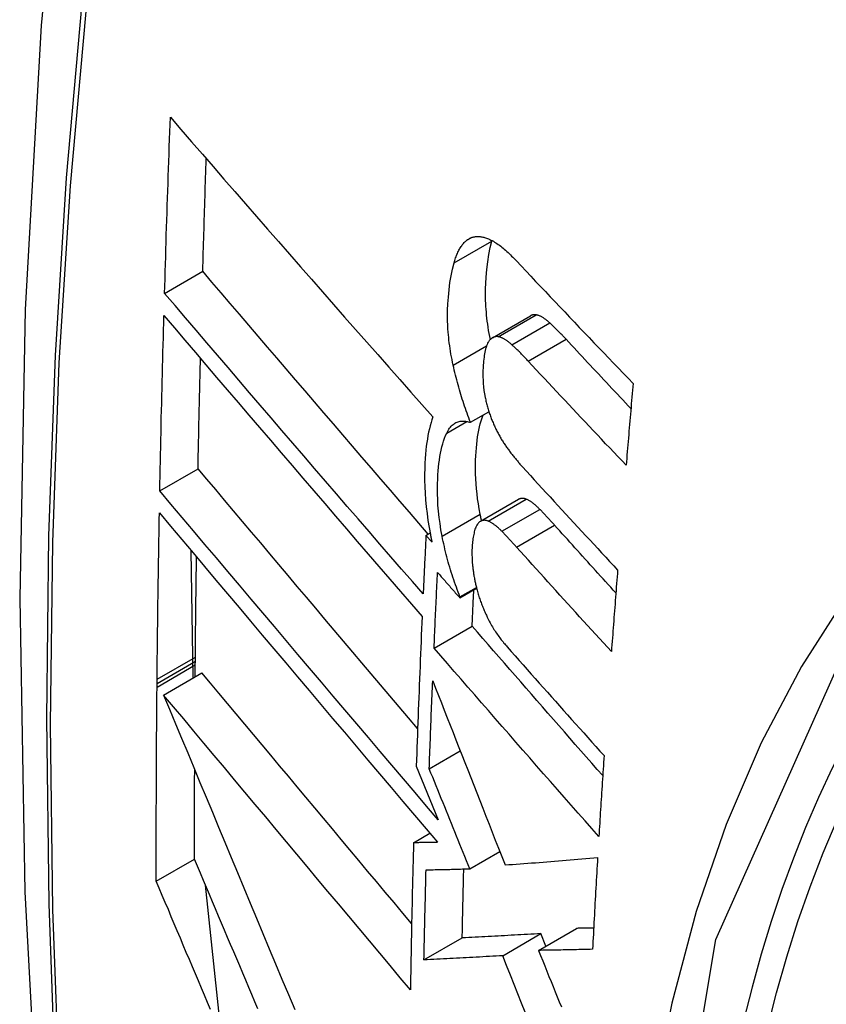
# Model space of a CAD drawing. Header units: inches. Extents: x 327.4 to 387.5, y 121.2 to 187.
# Tile 35 of 73: x 352.283 to 352.407, y 164.946 to 165.097. Entities that reach past the tile are written whole.
import ezdxf

# ---------------------------------------------------------------- set-up
doc = ezdxf.new("R2010")
doc.units = ezdxf.units.IN
doc.header["$MEASUREMENT"] = 0
doc.layers.add('Visible Edges(ANSI)', color=7, linetype='Continuous', lineweight=25)
doc.layers.add('Visible Tangent Edges(ANSI)', color=7, linetype='Continuous', lineweight=25)

msp = doc.modelspace()

# ---------------------------------------------------------------- linework, layer by layer
at = {"layer": 'Visible Edges(ANSI)'}
for p, q in [((352.35527, 165.06323), (352.35529, 165.0633)), ((352.30483, 165.05516), (352.31071, 165.05856)), ((352.35537, 165.04833), (352.36121, 165.0517)), ((352.35197, 165.03528), (352.35481, 165.03691)), ((352.3041, 165.02473), (352.30999, 165.02813)), ((352.35352, 165.02002), (352.35938, 165.02341)), ((352.3451, 165.01785), (352.34575, 165.01822)), ((352.34604, 165.01679), (352.3451, 165.01785)), ((352.30924, 164.99587), (352.30895, 165.01547)), ((352.35034, 165.0082), (352.35291, 165.00969)), ((352.35035, 165.00838), (352.35288, 165.00984)), ((352.35034, 165.0082), (352.35035, 165.00838)), ((352.34635, 165.00049), (352.35223, 165.00388)), ((352.30957, 164.99844), (352.30957, 164.9991)), ((352.30955, 164.99604), (352.30956, 164.99788)), ((352.30956, 164.99788), (352.30957, 164.99844)), ((352.30469, 164.99324), (352.31059, 164.99665)), ((352.30367, 164.99504), (352.30368, 164.9957)), ((352.30367, 164.99447), (352.30367, 164.99504)), ((352.34561, 164.98188), (352.35039, 164.98463)), ((352.34362, 164.98229), (352.34444, 164.98026)), ((352.34444, 164.98026), (352.34699, 164.974)), ((352.3432, 164.97047), (352.34572, 164.97193)), ((352.35186, 164.96646), (352.35648, 164.96912)), ((352.30356, 164.96454), (352.30946, 164.96795)), ((352.31346, 164.94177), (352.31115, 164.96392)), ((352.35693, 164.95306), (352.36282, 164.95646)), ((352.36244, 164.95388), (352.36832, 164.95727)), ((352.36359, 164.95454), (352.36282, 164.95646)), ((352.3448, 164.9524), (352.3507, 164.95581))]:
    msp.add_line(p, q, dxfattribs=at)
at = {"layer": 'Visible Edges(ANSI)', "flags": 128}
for points in [[(352.33655, 165.34027), (352.32371, 165.30221), (352.31265, 165.26303), (352.30335, 165.2228), (352.29579, 165.18158), (352.28995, 165.13944), (352.2858, 165.09644), (352.28333, 165.05265), (352.28251, 165.00812), (352.28332, 164.96292), (352.28575, 164.91711), (352.28977, 164.87076), (352.29536, 164.82392), (352.30251, 164.77667), (352.31119, 164.72907), (352.32138, 164.6812), (352.33306, 164.63311)], [(352.30483, 165.05516), (352.30486, 165.05629), (352.3049, 165.05742), (352.30493, 165.05855), (352.30496, 165.05968), (352.305, 165.06081), (352.30503, 165.06194), (352.30507, 165.06307), (352.3051, 165.0642), (352.30514, 165.06533), (352.30517, 165.06646), (352.30521, 165.06759), (352.30525, 165.06872), (352.30529, 165.06985), (352.30532, 165.07098), (352.30536, 165.07211), (352.3054, 165.07325), (352.30544, 165.07438), (352.30548, 165.07551), (352.30552, 165.07664), (352.30556, 165.07777), (352.3056, 165.07891), (352.30564, 165.08004), (352.30568, 165.08117), (352.30572, 165.0823)], [(352.30572, 165.0823), (352.30735, 165.08042), (352.309, 165.07852), (352.31065, 165.07661), (352.31231, 165.0747), (352.31397, 165.07279), (352.31564, 165.07087), (352.31732, 165.06894), (352.319, 165.06701), (352.32068, 165.06508), (352.32237, 165.06314), (352.32406, 165.06121), (352.32576, 165.05927), (352.32746, 165.05733), (352.32916, 165.05539), (352.33086, 165.05345), (352.33257, 165.05151), (352.33427, 165.04958), (352.33598, 165.04765), (352.33768, 165.04572), (352.33938, 165.04379), (352.34109, 165.04187), (352.34279, 165.03995), (352.34449, 165.03804), (352.34618, 165.03614)], [(352.31071, 165.05856), (352.31074, 165.05928), (352.31076, 165.06), (352.31078, 165.06073), (352.3108, 165.06145), (352.31082, 165.06217), (352.31084, 165.06289), (352.31086, 165.06362), (352.31088, 165.06434), (352.31091, 165.06506), (352.31093, 165.06579), (352.31095, 165.06651), (352.31097, 165.06723), (352.311, 165.06796), (352.31102, 165.06868), (352.31104, 165.0694), (352.31106, 165.07013), (352.31109, 165.07085), (352.31111, 165.07157), (352.31113, 165.0723), (352.31116, 165.07302), (352.31118, 165.07374), (352.3112, 165.07447), (352.31123, 165.07519), (352.31125, 165.07592)], [(352.34943, 165.05985), (352.34949, 165.06005), (352.34955, 165.06024), (352.34961, 165.06044), (352.34967, 165.06062), (352.34974, 165.06081), (352.34981, 165.06098), (352.34988, 165.06116), (352.34995, 165.06133), (352.35003, 165.06149), (352.3501, 165.06165), (352.35018, 165.06181), (352.35026, 165.06196), (352.35034, 165.0621), (352.35043, 165.06225), (352.35052, 165.06238), (352.35061, 165.06251), (352.3507, 165.06263), (352.35079, 165.06275), (352.35089, 165.06287), (352.35099, 165.06298), (352.35109, 165.06308), (352.35119, 165.06318), (352.3513, 165.06327), (352.35141, 165.06336)], [(352.35141, 165.06336), (352.35152, 165.06344), (352.35164, 165.06352), (352.35175, 165.06359), (352.35187, 165.06365), (352.35199, 165.06371), (352.35212, 165.06376), (352.35224, 165.0638), (352.35237, 165.06384), (352.3525, 165.06387), (352.35263, 165.06389), (352.35276, 165.06391), (352.35289, 165.06392), (352.35303, 165.06393), (352.35316, 165.06393), (352.3533, 165.06392), (352.35344, 165.06391), (352.35358, 165.06389), (352.35372, 165.06387), (352.35386, 165.06384), (352.354, 165.06381), (352.35414, 165.06377), (352.35429, 165.06373), (352.35443, 165.06368), (352.35458, 165.06363)], [(352.35503, 165.04805), (352.35493, 165.04852), (352.35484, 165.04899), (352.35476, 165.04946), (352.35469, 165.04993), (352.35462, 165.0504), (352.35456, 165.05086), (352.3545, 165.05133), (352.35445, 165.05179), (352.35441, 165.05225), (352.35437, 165.05271), (352.35434, 165.05316), (352.35432, 165.05362), (352.3543, 165.05407), (352.35429, 165.05451), (352.35429, 165.05495), (352.35429, 165.05538), (352.35429, 165.05589), (352.35432, 165.05666), (352.35439, 165.05767), (352.35449, 165.05886), (352.35463, 165.06003), (352.35481, 165.06115), (352.35502, 165.06222), (352.35527, 165.06323)], [(352.35458, 165.06363), (352.35476, 165.06355), (352.35494, 165.06347), (352.35512, 165.06338), (352.35531, 165.06329), (352.35549, 165.06319), (352.35568, 165.06307), (352.35586, 165.06296), (352.35605, 165.06283), (352.35624, 165.0627), (352.35643, 165.06257), (352.35662, 165.06242), (352.3568, 165.06228), (352.35699, 165.06212), (352.35718, 165.06196), (352.35737, 165.0618), (352.35756, 165.06163), (352.35775, 165.06146), (352.35794, 165.06129), (352.35812, 165.06111), (352.35831, 165.06092), (352.3585, 165.06074), (352.35868, 165.06055), (352.35887, 165.06036), (352.35905, 165.06016)], [(352.3493, 165.04409), (352.34921, 165.04452), (352.34912, 165.04495), (352.34904, 165.04538), (352.34896, 165.04581), (352.34889, 165.04623), (352.34882, 165.04666), (352.34876, 165.04708), (352.3487, 165.04751), (352.34865, 165.04793), (352.34861, 165.04835), (352.34857, 165.04877), (352.34853, 165.04919), (352.3485, 165.04967), (352.34847, 165.05025), (352.34845, 165.05094), (352.34844, 165.05172), (352.34845, 165.05259), (352.34849, 165.05355), (352.34856, 165.05459), (352.34867, 165.05571), (352.34881, 165.05681), (352.34898, 165.05787), (352.34919, 165.05889), (352.34943, 165.05985)], [(352.35905, 165.06016), (352.35979, 165.05938), (352.36053, 165.05859), (352.36127, 165.0578), (352.36201, 165.05701), (352.36275, 165.05622), (352.3635, 165.05544), (352.36424, 165.05465), (352.36499, 165.05386), (352.36573, 165.05307), (352.36648, 165.05229), (352.36723, 165.0515), (352.36798, 165.05071), (352.36873, 165.04992), (352.36948, 165.04914), (352.37023, 165.04835), (352.37098, 165.04756), (352.37173, 165.04678), (352.37249, 165.04599), (352.37324, 165.0452), (352.374, 165.04442), (352.37475, 165.04363), (352.37551, 165.04285), (352.37627, 165.04207), (352.37703, 165.04128)], [(352.34547, 165.01806), (352.34401, 165.01975), (352.34255, 165.02144), (352.34109, 165.02313), (352.33963, 165.02483), (352.33816, 165.02652), (352.3367, 165.02822), (352.33523, 165.02992), (352.33377, 165.03163), (352.33231, 165.03333), (352.33084, 165.03503), (352.32938, 165.03673), (352.32792, 165.03843), (352.32647, 165.04013), (352.32501, 165.04182), (352.32356, 165.04352), (352.32212, 165.04521), (352.32067, 165.04689), (352.31923, 165.04858), (352.3178, 165.05026), (352.31637, 165.05193), (352.31495, 165.0536), (352.31353, 165.05526), (352.31212, 165.05691), (352.31071, 165.05856)], [(352.34467, 165.00882), (352.34301, 165.01073), (352.34135, 165.01265), (352.33968, 165.01457), (352.33801, 165.0165), (352.33633, 165.01844), (352.33466, 165.02038), (352.33298, 165.02232), (352.3313, 165.02427), (352.32963, 165.02622), (352.32795, 165.02817), (352.32627, 165.03011), (352.3246, 165.03206), (352.32292, 165.03401), (352.32125, 165.03596), (352.31958, 165.0379), (352.31792, 165.03984), (352.31626, 165.04178), (352.31461, 165.04371), (352.31296, 165.04564), (352.31132, 165.04756), (352.30969, 165.04947), (352.30806, 165.05138), (352.30644, 165.05327), (352.30483, 165.05516)], [(352.3041, 165.02473), (352.30412, 165.02585), (352.30414, 165.02697), (352.30416, 165.0281), (352.30419, 165.02922), (352.30421, 165.03034), (352.30423, 165.03147), (352.30426, 165.03259), (352.30428, 165.03372), (352.30431, 165.03484), (352.30433, 165.03597), (352.30436, 165.03709), (352.30439, 165.03822), (352.30441, 165.03934), (352.30444, 165.04047), (352.30447, 165.04159), (352.3045, 165.04272), (352.30452, 165.04384), (352.30455, 165.04497), (352.30458, 165.04609), (352.30461, 165.04722), (352.30464, 165.04835), (352.30467, 165.04947), (352.3047, 165.0506), (352.30473, 165.05173)], [(352.30473, 165.05173), (352.30634, 165.04984), (352.30796, 165.04794), (352.30958, 165.04603), (352.31121, 165.04412), (352.31285, 165.0422), (352.3145, 165.04027), (352.31615, 165.03834), (352.31781, 165.0364), (352.31947, 165.03446), (352.32113, 165.03251), (352.3228, 165.03057), (352.32447, 165.02862), (352.32615, 165.02666), (352.32782, 165.02471), (352.3295, 165.02276), (352.33117, 165.02081), (352.33285, 165.01887), (352.33452, 165.01692), (352.3362, 165.01498), (352.33787, 165.01304), (352.33953, 165.01111), (352.3412, 165.00918), (352.34286, 165.00726), (352.34452, 165.00535)], [(352.36208, 165.05185), (352.36204, 165.05185), (352.362, 165.05186), (352.36196, 165.05186), (352.36193, 165.05187), (352.36189, 165.05187), (352.36185, 165.05187), (352.36181, 165.05187), (352.36178, 165.05187), (352.36174, 165.05186), (352.3617, 165.05186), (352.36167, 165.05186), (352.36163, 165.05185), (352.36159, 165.05184), (352.36156, 165.05184), (352.36152, 165.05183), (352.36149, 165.05182), (352.36145, 165.05181), (352.36142, 165.05179), (352.36138, 165.05178), (352.36135, 165.05177), (352.36131, 165.05175), (352.36128, 165.05173), (352.36125, 165.05172), (352.36121, 165.0517)], [(352.36418, 165.05061), (352.36409, 165.05069), (352.364, 165.05077), (352.36391, 165.05085), (352.36383, 165.05092), (352.36374, 165.05099), (352.36365, 165.05106), (352.36356, 165.05113), (352.36347, 165.0512), (352.36338, 165.05126), (352.36329, 165.05132), (352.3632, 165.05138), (352.36312, 165.05143), (352.36303, 165.05149), (352.36294, 165.05154), (352.36285, 165.05158), (352.36276, 165.05162), (352.36268, 165.05166), (352.36259, 165.0517), (352.3625, 165.05174), (352.36242, 165.05177), (352.36233, 165.05179), (352.36225, 165.05181), (352.36216, 165.05183), (352.36208, 165.05185)], [(352.36669, 165.04809), (352.36659, 165.0482), (352.36648, 165.04831), (352.36638, 165.04842), (352.36628, 165.04853), (352.36617, 165.04864), (352.36607, 165.04875), (352.36596, 165.04886), (352.36586, 165.04897), (352.36575, 165.04908), (352.36565, 165.04918), (352.36554, 165.04929), (352.36544, 165.04939), (352.36533, 165.0495), (352.36523, 165.0496), (352.36512, 165.04971), (352.36502, 165.04981), (352.36491, 165.04991), (352.36481, 165.05002), (352.3647, 165.05012), (352.3646, 165.05022), (352.36449, 165.05032), (352.36439, 165.05042), (352.36429, 165.05051), (352.36418, 165.05061)], [(352.35471, 165.04764), (352.35461, 165.04746), (352.35452, 165.04727), (352.35444, 165.04706), (352.35437, 165.04684), (352.3543, 165.04661), (352.35424, 165.04636), (352.35418, 165.04611), (352.35413, 165.04585), (352.35409, 165.04558), (352.35405, 165.0453), (352.35402, 165.04502), (352.35399, 165.04473), (352.35396, 165.04443), (352.35393, 165.04408), (352.35391, 165.04369), (352.35389, 165.04326), (352.35388, 165.0428), (352.35388, 165.04231), (352.3539, 165.0418), (352.35393, 165.04127), (352.35398, 165.04074), (352.35404, 165.0402), (352.35413, 165.03966), (352.35423, 165.03912)], [(352.35624, 165.04848), (352.35616, 165.04849), (352.35609, 165.04849), (352.35601, 165.0485), (352.35594, 165.04849), (352.35587, 165.04849), (352.3558, 165.04848), (352.35573, 165.04847), (352.35566, 165.04845), (352.35559, 165.04843), (352.35552, 165.0484), (352.35546, 165.04837), (352.35539, 165.04834), (352.35533, 165.0483), (352.35527, 165.04826), (352.3552, 165.04821), (352.35514, 165.04816), (352.35508, 165.04811), (352.35503, 165.04805), (352.35497, 165.04799), (352.35492, 165.04793), (352.35486, 165.04786), (352.35481, 165.04779), (352.35476, 165.04771), (352.35471, 165.04764)], [(352.35834, 165.04724), (352.35825, 165.04732), (352.35816, 165.0474), (352.35808, 165.04748), (352.35799, 165.04755), (352.3579, 165.04762), (352.35781, 165.04769), (352.35772, 165.04776), (352.35763, 165.04783), (352.35754, 165.04789), (352.35745, 165.04795), (352.35736, 165.04801), (352.35728, 165.04806), (352.35719, 165.04811), (352.3571, 165.04816), (352.35701, 165.04821), (352.35692, 165.04825), (352.35684, 165.04829), (352.35675, 165.04833), (352.35666, 165.04836), (352.35658, 165.04839), (352.35649, 165.04842), (352.35641, 165.04844), (352.35632, 165.04846), (352.35624, 165.04848)], [(352.37669, 165.03739), (352.37627, 165.03784), (352.37585, 165.03828), (352.37543, 165.03873), (352.37501, 165.03917), (352.3746, 165.03962), (352.37418, 165.04006), (352.37376, 165.04051), (352.37334, 165.04095), (352.37292, 165.0414), (352.37251, 165.04185), (352.37209, 165.04229), (352.37167, 165.04274), (352.37126, 165.04318), (352.37084, 165.04363), (352.37042, 165.04407), (352.37001, 165.04452), (352.36959, 165.04497), (352.36918, 165.04541), (352.36876, 165.04586), (352.36835, 165.0463), (352.36793, 165.04675), (352.36752, 165.04719), (352.36711, 165.04764), (352.36669, 165.04809)], [(352.36086, 165.04472), (352.36075, 165.04483), (352.36065, 165.04494), (352.36054, 165.04505), (352.36044, 165.04516), (352.36033, 165.04527), (352.36023, 165.04538), (352.36013, 165.04549), (352.36002, 165.0456), (352.35992, 165.0457), (352.35981, 165.04581), (352.35971, 165.04592), (352.3596, 165.04602), (352.3595, 165.04613), (352.35939, 165.04623), (352.35929, 165.04634), (352.35918, 165.04644), (352.35908, 165.04654), (352.35897, 165.04665), (352.35887, 165.04675), (352.35876, 165.04685), (352.35866, 165.04695), (352.35855, 165.04704), (352.35845, 165.04714), (352.35834, 165.04724)], [(352.30999, 165.02813), (352.31, 165.02884), (352.31002, 165.02954), (352.31003, 165.03025), (352.31004, 165.03096), (352.31006, 165.03167), (352.31007, 165.03237), (352.31009, 165.03308), (352.3101, 165.03379), (352.31012, 165.0345), (352.31013, 165.03521), (352.31015, 165.03591), (352.31016, 165.03662), (352.31018, 165.03733), (352.31019, 165.03804), (352.31021, 165.03875), (352.31023, 165.03945), (352.31024, 165.04016), (352.31026, 165.04087), (352.31027, 165.04158), (352.31029, 165.04229), (352.31031, 165.043), (352.31032, 165.04371), (352.31034, 165.04442), (352.31036, 165.04512)], [(352.37595, 165.02866), (352.37532, 165.02932), (352.37468, 165.02999), (352.37405, 165.03066), (352.37342, 165.03133), (352.37278, 165.03199), (352.37215, 165.03266), (352.37152, 165.03333), (352.37088, 165.034), (352.37025, 165.03467), (352.36962, 165.03534), (352.36899, 165.03601), (352.36836, 165.03668), (352.36773, 165.03735), (352.36711, 165.03802), (352.36648, 165.03869), (352.36585, 165.03936), (352.36522, 165.04003), (352.3646, 165.0407), (352.36397, 165.04137), (352.36335, 165.04204), (352.36272, 165.04271), (352.3621, 165.04338), (352.36148, 165.04405), (352.36086, 165.04472)], [(352.35197, 165.03528), (352.35183, 165.03562), (352.3517, 165.03597), (352.35156, 165.03632), (352.35143, 165.03668), (352.35131, 165.03703), (352.35118, 165.03739), (352.35106, 165.03775), (352.35093, 165.03811), (352.35082, 165.03847), (352.3507, 165.03884), (352.35058, 165.0392), (352.35047, 165.03957), (352.35036, 165.03994), (352.35026, 165.04031), (352.35015, 165.04068), (352.35005, 165.04106), (352.34995, 165.04143), (352.34985, 165.04181), (352.34975, 165.04219), (352.34966, 165.04256), (352.34956, 165.04294), (352.34947, 165.04333), (352.34939, 165.04371), (352.3493, 165.04409)], [(352.37703, 165.04128), (352.37698, 165.04076), (352.37693, 165.04023), (352.37689, 165.03971), (352.37684, 165.03918), (352.3768, 165.03865), (352.37675, 165.03813), (352.37671, 165.0376), (352.37666, 165.03707), (352.37662, 165.03655), (352.37657, 165.03602), (352.37653, 165.0355), (352.37648, 165.03497), (352.37644, 165.03444), (352.37639, 165.03392), (352.37635, 165.03339), (352.37631, 165.03286), (352.37626, 165.03234), (352.37622, 165.03181), (352.37617, 165.03129), (352.37613, 165.03076), (352.37608, 165.03023), (352.37604, 165.02971), (352.376, 165.02918), (352.37595, 165.02866)], [(352.35423, 165.03912), (352.35427, 165.03893), (352.35431, 165.03875), (352.35435, 165.03856), (352.3544, 165.03838), (352.35444, 165.0382), (352.35449, 165.03801), (352.35454, 165.03783), (352.35459, 165.03765), (352.35464, 165.03747), (352.35469, 165.03729), (352.35475, 165.03711), (352.3548, 165.03693), (352.35486, 165.03676), (352.35492, 165.03658), (352.35498, 165.03641), (352.35504, 165.03623), (352.3551, 165.03606), (352.35517, 165.03589), (352.35523, 165.03572), (352.3553, 165.03556), (352.35537, 165.03539), (352.35544, 165.03523), (352.35551, 165.03506), (352.35558, 165.0349)], [(352.34618, 165.03614), (352.34603, 165.03569), (352.34589, 165.03523), (352.34575, 165.03476), (352.34563, 165.03426), (352.34552, 165.03376), (352.34541, 165.03323), (352.34532, 165.0327), (352.34524, 165.03215), (352.34516, 165.03158), (352.34509, 165.03101), (352.34504, 165.03039), (352.34498, 165.02971), (352.34494, 165.02896), (352.34491, 165.02815), (352.34489, 165.02728), (352.3449, 165.02635), (352.34492, 165.02536), (352.34497, 165.02434), (352.34505, 165.02331), (352.34515, 165.02226), (352.34527, 165.02121), (352.34542, 165.02015), (352.34559, 165.01908), (352.34579, 165.018)], [(352.3483, 165.03362), (352.34841, 165.03383), (352.34852, 165.03403), (352.34863, 165.03422), (352.34875, 165.03439), (352.34888, 165.03455), (352.34901, 165.0347), (352.34914, 165.03484), (352.34928, 165.03496), (352.34943, 165.03507), (352.34958, 165.03516), (352.34973, 165.03524), (352.34989, 165.03531), (352.35005, 165.03537), (352.35021, 165.03542), (352.35038, 165.03545), (352.35055, 165.03547), (352.35072, 165.03548), (352.35089, 165.03548), (352.35107, 165.03547), (352.35125, 165.03545), (352.35143, 165.03542), (352.35161, 165.03538), (352.35179, 165.03533), (352.35197, 165.03528)], [(352.35346, 165.02112), (352.35331, 165.02192), (352.35318, 165.02272), (352.35307, 165.0235), (352.35298, 165.02428), (352.3529, 165.02505), (352.35283, 165.02581), (352.35279, 165.02657), (352.35276, 165.02732), (352.35274, 165.02805), (352.35274, 165.02877), (352.35275, 165.02946), (352.35278, 165.03012), (352.35282, 165.03075), (352.35287, 165.03135), (352.35292, 165.03193), (352.35299, 165.03249), (352.35306, 165.03303), (352.35315, 165.03357), (352.35325, 165.03408), (352.35336, 165.03458), (352.35348, 165.03506), (352.35361, 165.03552), (352.35375, 165.03597), (352.3539, 165.03639)], [(352.35558, 165.0349), (352.35565, 165.03473), (352.35573, 165.03456), (352.35581, 165.0344), (352.35589, 165.03423), (352.35597, 165.03407), (352.35605, 165.03391), (352.35613, 165.03375), (352.35622, 165.0336), (352.3563, 165.03344), (352.35638, 165.03329), (352.35647, 165.03314), (352.35655, 165.03299), (352.35664, 165.03284), (352.35672, 165.0327), (352.35681, 165.03255), (352.3569, 165.03241), (352.35698, 165.03227), (352.35707, 165.03213), (352.35716, 165.032), (352.35725, 165.03186), (352.35734, 165.03173), (352.35743, 165.0316), (352.35752, 165.03147), (352.35761, 165.03134)], [(352.3476, 165.01774), (352.34742, 165.01871), (352.34727, 165.01967), (352.34714, 165.02063), (352.34704, 165.02158), (352.34696, 165.02251), (352.34691, 165.0234), (352.34688, 165.02425), (352.34688, 165.02505), (352.34688, 165.02581), (352.34691, 165.02652), (352.34694, 165.02718), (352.34699, 165.02779), (352.34704, 165.02837), (352.3471, 165.02892), (352.34717, 165.02947), (352.34726, 165.03), (352.34735, 165.03051), (352.34745, 165.03101), (352.34757, 165.03149), (352.34769, 165.03196), (352.34783, 165.0324), (352.34798, 165.03283), (352.34814, 165.03324), (352.3483, 165.03362)], [(352.35761, 165.03134), (352.35771, 165.03121), (352.35781, 165.03108), (352.35791, 165.03094), (352.358, 165.03081), (352.3581, 165.03068), (352.3582, 165.03055), (352.3583, 165.03043), (352.3584, 165.0303), (352.3585, 165.03017), (352.35859, 165.03005), (352.35869, 165.02992), (352.35879, 165.0298), (352.35889, 165.02968), (352.35899, 165.02956), (352.35909, 165.02944), (352.35919, 165.02932), (352.35929, 165.0292), (352.35939, 165.02908), (352.35949, 165.02897), (352.35959, 165.02885), (352.35969, 165.02874), (352.35979, 165.02863), (352.35989, 165.02851), (352.35999, 165.0284)], [(352.34382, 164.98806), (352.3424, 164.98974), (352.34097, 164.99143), (352.33954, 164.99311), (352.33811, 164.9948), (352.33668, 164.99649), (352.33525, 164.99818), (352.33382, 164.99987), (352.33239, 165.00156), (352.33097, 165.00325), (352.32954, 165.00494), (352.32812, 165.00663), (352.32669, 165.00831), (352.32527, 165.00999), (352.32386, 165.01167), (352.32245, 165.01335), (352.32104, 165.01501), (352.31964, 165.01668), (352.31824, 165.01834), (352.31685, 165.01999), (352.31546, 165.02163), (352.31408, 165.02327), (352.31271, 165.0249), (352.31135, 165.02652), (352.30999, 165.02813)], [(352.35999, 165.0284), (352.36059, 165.02774), (352.3612, 165.02708), (352.3618, 165.02642), (352.36241, 165.02575), (352.36302, 165.02509), (352.36362, 165.02443), (352.36423, 165.02377), (352.36484, 165.0231), (352.36545, 165.02244), (352.36606, 165.02178), (352.36667, 165.02111), (352.36728, 165.02045), (352.36789, 165.01979), (352.3685, 165.01913), (352.36912, 165.01846), (352.36973, 165.0178), (352.37034, 165.01714), (352.37095, 165.01648), (352.37157, 165.01581), (352.37218, 165.01515), (352.3728, 165.01449), (352.37341, 165.01383), (352.37403, 165.01317), (352.37464, 165.01251)], [(352.34699, 164.974), (352.34521, 164.97609), (352.34343, 164.97819), (352.34164, 164.9803), (352.33984, 164.98241), (352.33804, 164.98454), (352.33624, 164.98667), (352.33443, 164.9888), (352.33262, 164.99094), (352.3308, 164.99308), (352.32899, 164.99522), (352.32718, 164.99736), (352.32537, 164.9995), (352.32356, 165.00164), (352.32176, 165.00378), (352.31996, 165.00591), (352.31816, 165.00804), (352.31637, 165.01016), (352.31459, 165.01227), (352.31282, 165.01438), (352.31105, 165.01647), (352.3093, 165.01855), (352.30755, 165.02063), (352.30582, 165.02268), (352.3041, 165.02473)], [(352.36054, 165.02343), (352.36049, 165.02345), (352.36043, 165.02347), (352.36038, 165.02349), (352.36033, 165.02351), (352.36028, 165.02352), (352.36023, 165.02353), (352.36018, 165.02354), (352.36013, 165.02355), (352.36008, 165.02355), (352.36003, 165.02356), (352.35998, 165.02356), (352.35993, 165.02356), (352.35988, 165.02356), (352.35983, 165.02355), (352.35979, 165.02355), (352.35974, 165.02354), (352.35969, 165.02353), (352.35965, 165.02352), (352.3596, 165.0235), (352.35956, 165.02349), (352.35951, 165.02347), (352.35947, 165.02345), (352.35943, 165.02343), (352.35938, 165.02341)], [(352.36265, 165.02186), (352.36256, 165.02196), (352.36247, 165.02204), (352.36239, 165.02213), (352.3623, 165.02222), (352.36221, 165.0223), (352.36212, 165.02238), (352.36203, 165.02246), (352.36194, 165.02254), (352.36185, 165.02261), (352.36177, 165.02268), (352.36168, 165.02275), (352.36159, 165.02282), (352.3615, 165.02288), (352.36141, 165.02295), (352.36132, 165.02301), (352.36124, 165.02306), (352.36115, 165.02312), (352.36106, 165.02317), (352.36097, 165.02322), (352.36089, 165.02327), (352.3608, 165.02332), (352.36071, 165.02336), (352.36062, 165.0234), (352.36054, 165.02343)], [(352.36493, 165.01942), (352.36484, 165.01952), (352.36474, 165.01963), (352.36465, 165.01973), (352.36455, 165.01984), (352.36446, 165.01994), (352.36436, 165.02005), (352.36427, 165.02015), (352.36417, 165.02025), (352.36408, 165.02036), (352.36398, 165.02046), (352.36389, 165.02056), (352.36379, 165.02066), (352.3637, 165.02076), (352.3636, 165.02087), (352.36351, 165.02097), (352.36341, 165.02107), (352.36332, 165.02117), (352.36322, 165.02127), (352.36313, 165.02137), (352.36303, 165.02147), (352.36294, 165.02157), (352.36284, 165.02167), (352.36275, 165.02177), (352.36265, 165.02186)], [(352.30368, 164.9957), (352.30369, 164.99676), (352.3037, 164.99783), (352.30371, 164.9989), (352.30372, 164.99996), (352.30373, 165.00103), (352.30374, 165.00209), (352.30376, 165.00316), (352.30377, 165.00423), (352.30378, 165.00529), (352.3038, 165.00636), (352.30381, 165.00743), (352.30383, 165.0085), (352.30384, 165.00956), (352.30386, 165.01063), (352.30387, 165.0117), (352.30389, 165.01277), (352.3039, 165.01383), (352.30392, 165.0149), (352.30394, 165.01597), (352.30396, 165.01704), (352.30398, 165.01811), (352.30399, 165.01918), (352.30401, 165.02024), (352.30403, 165.02131)], [(352.30403, 165.02131), (352.30575, 165.01927), (352.30748, 165.01721), (352.30923, 165.01514), (352.31098, 165.01305), (352.31275, 165.01096), (352.31452, 165.00885), (352.3163, 165.00674), (352.31809, 165.00461), (352.31989, 165.00248), (352.32168, 165.00035), (352.32349, 164.99821), (352.3253, 164.99607), (352.32711, 164.99393), (352.32892, 164.99178), (352.33073, 164.98964), (352.33254, 164.98749), (352.33435, 164.98535), (352.33616, 164.98322), (352.33796, 164.98108), (352.33976, 164.97896), (352.34155, 164.97684), (352.34334, 164.97473), (352.34512, 164.97263), (352.3469, 164.97054)], [(352.35468, 165.02005), (352.3546, 165.02008), (352.35452, 165.02011), (352.35444, 165.02013), (352.35437, 165.02015), (352.35429, 165.02016), (352.35421, 165.02017), (352.35414, 165.02018), (352.35406, 165.02018), (352.35399, 165.02017), (352.35392, 165.02016), (352.35385, 165.02015), (352.35378, 165.02013), (352.35371, 165.02011), (352.35364, 165.02008), (352.35357, 165.02005), (352.35351, 165.02001), (352.35344, 165.01997), (352.35338, 165.01993), (352.35332, 165.01988), (352.35326, 165.01982), (352.3532, 165.01977), (352.35314, 165.0197), (352.35309, 165.01964), (352.35303, 165.01957)], [(352.35367, 165.02011), (352.35366, 165.02015), (352.35365, 165.02019), (352.35364, 165.02023), (352.35363, 165.02028), (352.35363, 165.02032), (352.35362, 165.02036), (352.35361, 165.0204), (352.3536, 165.02045), (352.35359, 165.02049), (352.35358, 165.02053), (352.35357, 165.02057), (352.35356, 165.02062), (352.35356, 165.02066), (352.35355, 165.0207), (352.35354, 165.02074), (352.35353, 165.02079), (352.35352, 165.02083), (352.35351, 165.02087), (352.3535, 165.02091), (352.3535, 165.02096), (352.35349, 165.021), (352.35348, 165.02104), (352.35347, 165.02108), (352.35346, 165.02112)], [(352.35303, 165.01957), (352.35295, 165.01944), (352.35287, 165.0193), (352.35279, 165.01914), (352.35273, 165.01897), (352.35266, 165.01879), (352.35261, 165.0186), (352.35255, 165.01841), (352.35251, 165.0182), (352.35246, 165.01799), (352.35242, 165.01778), (352.35239, 165.01756), (352.35235, 165.01733), (352.35232, 165.0171), (352.3523, 165.01687), (352.35227, 165.01663), (352.35225, 165.01638), (352.35223, 165.01614), (352.35222, 165.01589), (352.3522, 165.01561), (352.3522, 165.01528), (352.3522, 165.01489), (352.35222, 165.01441), (352.35225, 165.01384), (352.3523, 165.01314)], [(352.3568, 165.01848), (352.35671, 165.01857), (352.35662, 165.01866), (352.35653, 165.01875), (352.35644, 165.01883), (352.35635, 165.01892), (352.35626, 165.019), (352.35617, 165.01908), (352.35609, 165.01915), (352.356, 165.01923), (352.35591, 165.0193), (352.35582, 165.01937), (352.35573, 165.01944), (352.35564, 165.0195), (352.35555, 165.01956), (352.35547, 165.01962), (352.35538, 165.01968), (352.35529, 165.01974), (352.3552, 165.01979), (352.35512, 165.01984), (352.35503, 165.01989), (352.35494, 165.01993), (352.35485, 165.01998), (352.35477, 165.02002), (352.35468, 165.02005)], [(352.37437, 165.00898), (352.37397, 165.00941), (352.37358, 165.00985), (352.37318, 165.01028), (352.37279, 165.01072), (352.37239, 165.01115), (352.372, 165.01159), (352.3716, 165.01202), (352.37121, 165.01246), (352.37081, 165.01289), (352.37042, 165.01333), (352.37003, 165.01376), (352.36963, 165.0142), (352.36924, 165.01464), (352.36885, 165.01507), (352.36845, 165.01551), (352.36806, 165.01594), (352.36767, 165.01638), (352.36728, 165.01681), (352.36689, 165.01725), (352.36649, 165.01768), (352.3661, 165.01811), (352.36571, 165.01855), (352.36532, 165.01898), (352.36493, 165.01942)], [(352.3451, 165.01785), (352.34508, 165.01747), (352.34507, 165.0171), (352.34505, 165.01672), (352.34503, 165.01634), (352.34501, 165.01597), (352.34499, 165.01559), (352.34497, 165.01521), (352.34496, 165.01484), (352.34494, 165.01446), (352.34492, 165.01409), (352.3449, 165.01371), (352.34488, 165.01333), (352.34487, 165.01296), (352.34485, 165.01258), (352.34483, 165.0122), (352.34481, 165.01183), (352.3448, 165.01145), (352.34478, 165.01107), (352.34476, 165.0107), (352.34474, 165.01032), (352.34473, 165.00995), (352.34471, 165.00957), (352.34469, 165.00919), (352.34467, 165.00882)], [(352.34579, 165.018), (352.3458, 165.01795), (352.34581, 165.0179), (352.34582, 165.01785), (352.34583, 165.0178), (352.34584, 165.01775), (352.34585, 165.0177), (352.34586, 165.01765), (352.34587, 165.0176), (352.34588, 165.01754), (352.34589, 165.01749), (352.3459, 165.01744), (352.34591, 165.01739), (352.34592, 165.01734), (352.34593, 165.01729), (352.34594, 165.01724), (352.34595, 165.01719), (352.34596, 165.01714), (352.34597, 165.01709), (352.34598, 165.01704), (352.346, 165.01699), (352.34601, 165.01694), (352.34602, 165.01689), (352.34603, 165.01684), (352.34604, 165.01679)], [(352.35035, 165.00838), (352.3502, 165.00874), (352.35006, 165.00912), (352.34992, 165.00949), (352.34979, 165.00986), (352.34965, 165.01024), (352.34952, 165.01062), (352.34939, 165.011), (352.34926, 165.01139), (352.34913, 165.01178), (352.34901, 165.01216), (352.34889, 165.01256), (352.34877, 165.01295), (352.34865, 165.01334), (352.34854, 165.01374), (352.34843, 165.01413), (352.34833, 165.01453), (352.34822, 165.01493), (352.34813, 165.01533), (352.34803, 165.01573), (352.34794, 165.01613), (352.34785, 165.01653), (352.34776, 165.01693), (352.34768, 165.01733), (352.3476, 165.01774)], [(352.35908, 165.01604), (352.35898, 165.01614), (352.35889, 165.01625), (352.35879, 165.01635), (352.3587, 165.01646), (352.3586, 165.01656), (352.35851, 165.01667), (352.35841, 165.01677), (352.35832, 165.01687), (352.35822, 165.01698), (352.35813, 165.01708), (352.35803, 165.01718), (352.35794, 165.01728), (352.35784, 165.01738), (352.35775, 165.01749), (352.35765, 165.01759), (352.35756, 165.01769), (352.35746, 165.01779), (352.35737, 165.01789), (352.35727, 165.01799), (352.35718, 165.01809), (352.35708, 165.01819), (352.35699, 165.01829), (352.35689, 165.01839), (352.3568, 165.01848)], [(352.37368, 164.99995), (352.37307, 165.00062), (352.37246, 165.00129), (352.37184, 165.00195), (352.37123, 165.00262), (352.37062, 165.00329), (352.37001, 165.00396), (352.3694, 165.00463), (352.36879, 165.0053), (352.36818, 165.00598), (352.36757, 165.00665), (352.36696, 165.00732), (352.36635, 165.00799), (352.36574, 165.00866), (352.36513, 165.00933), (352.36452, 165.01), (352.36391, 165.01067), (352.36331, 165.01134), (352.3627, 165.01202), (352.3621, 165.01269), (352.36149, 165.01336), (352.36089, 165.01403), (352.36028, 165.0147), (352.35968, 165.01537), (352.35908, 165.01604)], [(352.30957, 164.9991), (352.30958, 164.99974), (352.30959, 165.00039), (352.30959, 165.00103), (352.3096, 165.00167), (352.30961, 165.00231), (352.30961, 165.00295), (352.30962, 165.00359), (352.30963, 165.00423), (352.30963, 165.00487), (352.30964, 165.00552), (352.30965, 165.00616), (352.30966, 165.0068), (352.30966, 165.00744), (352.30967, 165.00808), (352.30968, 165.00873), (352.30969, 165.00937), (352.3097, 165.01001), (352.3097, 165.01065), (352.30971, 165.0113), (352.30972, 165.01194), (352.30973, 165.01258), (352.30974, 165.01322), (352.30975, 165.01386), (352.30976, 165.01451)], [(352.3523, 165.01314), (352.35232, 165.01299), (352.35233, 165.01283), (352.35235, 165.01268), (352.35237, 165.01253), (352.35238, 165.01237), (352.35241, 165.01222), (352.35243, 165.01206), (352.35245, 165.0119), (352.35248, 165.01175), (352.3525, 165.01159), (352.35253, 165.01144), (352.35256, 165.01128), (352.35259, 165.01112), (352.35262, 165.01096), (352.35265, 165.01081), (352.35269, 165.01065), (352.35272, 165.01049), (352.35276, 165.01033), (352.35279, 165.01018), (352.35283, 165.01002), (352.35287, 165.00986), (352.35291, 165.00971), (352.35295, 165.00955), (352.35299, 165.00939)], [(352.34635, 165.00049), (352.34637, 165.00097), (352.3464, 165.00146), (352.34642, 165.00194), (352.34644, 165.00243), (352.34646, 165.00291), (352.34648, 165.0034), (352.34651, 165.00388), (352.34653, 165.00437), (352.34655, 165.00485), (352.34657, 165.00534), (352.34659, 165.00582), (352.34662, 165.00631), (352.34664, 165.00679), (352.34666, 165.00728), (352.34669, 165.00776), (352.34671, 165.00825), (352.34673, 165.00873), (352.34675, 165.00922), (352.34678, 165.00971), (352.3468, 165.01019), (352.34682, 165.01068), (352.34685, 165.01116), (352.34687, 165.01165), (352.3469, 165.01213)], [(352.3469, 165.01213), (352.34704, 165.01197), (352.34718, 165.01181), (352.34733, 165.01164), (352.34747, 165.01148), (352.34761, 165.01131), (352.34776, 165.01115), (352.3479, 165.01099), (352.34804, 165.01082), (352.34819, 165.01066), (352.34833, 165.0105), (352.34847, 165.01033), (352.34862, 165.01017), (352.34876, 165.01), (352.3489, 165.00984), (352.34905, 165.00968), (352.34919, 165.00951), (352.34933, 165.00935), (352.34948, 165.00918), (352.34962, 165.00902), (352.34976, 165.00886), (352.34991, 165.00869), (352.35005, 165.00853), (352.3502, 165.00837), (352.35034, 165.0082)], [(352.37464, 165.01251), (352.3746, 165.01199), (352.37456, 165.01146), (352.37452, 165.01094), (352.37448, 165.01042), (352.37444, 165.00989), (352.3744, 165.00937), (352.37436, 165.00884), (352.37432, 165.00832), (352.37428, 165.0078), (352.37424, 165.00727), (352.3742, 165.00675), (352.37416, 165.00623), (352.37412, 165.0057), (352.37408, 165.00518), (352.37404, 165.00466), (352.374, 165.00413), (352.37396, 165.00361), (352.37392, 165.00309), (352.37388, 165.00256), (352.37384, 165.00204), (352.3738, 165.00152), (352.37376, 165.00099), (352.37372, 165.00047), (352.37368, 164.99995)], [(352.35223, 165.00388), (352.35224, 165.00411), (352.35225, 165.00434), (352.35226, 165.00458), (352.35227, 165.00481), (352.35228, 165.00504), (352.35229, 165.00527), (352.3523, 165.0055), (352.35231, 165.00573), (352.35232, 165.00596), (352.35233, 165.0062), (352.35234, 165.00643), (352.35235, 165.00666), (352.35236, 165.00689), (352.35237, 165.00712), (352.35238, 165.00735), (352.35239, 165.00758), (352.3524, 165.00782), (352.35242, 165.00805), (352.35243, 165.00828), (352.35244, 165.00851), (352.35245, 165.00874), (352.35246, 165.00897), (352.35247, 165.00921), (352.35248, 165.00944)], [(352.35299, 165.00939), (352.35304, 165.0092), (352.3531, 165.00901), (352.35315, 165.00881), (352.35321, 165.00862), (352.35327, 165.00843), (352.35333, 165.00824), (352.3534, 165.00805), (352.35346, 165.00786), (352.35353, 165.00768), (352.3536, 165.0075), (352.35366, 165.00731), (352.35373, 165.00713), (352.3538, 165.00695), (352.35388, 165.00677), (352.35395, 165.0066), (352.35402, 165.00642), (352.3541, 165.00625), (352.35417, 165.00607), (352.35425, 165.0059), (352.35433, 165.00573), (352.35441, 165.00556), (352.35448, 165.00539), (352.35456, 165.00523), (352.35464, 165.00506)], [(352.34452, 165.00535), (352.34448, 165.00439), (352.34443, 165.00342), (352.34439, 165.00246), (352.34435, 165.0015), (352.34431, 165.00053), (352.34427, 164.99957), (352.34423, 164.99861), (352.34419, 164.99765), (352.34415, 164.99669), (352.34411, 164.99573), (352.34408, 164.99477), (352.34404, 164.99381), (352.344, 164.99285), (352.34396, 164.99189), (352.34393, 164.99093), (352.34389, 164.98997), (352.34386, 164.98901), (352.34382, 164.98805), (352.34379, 164.98709), (352.34375, 164.98613), (352.34372, 164.98517), (352.34369, 164.98421), (352.34365, 164.98325), (352.34362, 164.98229)], [(352.35464, 165.00506), (352.35476, 165.00484), (352.35487, 165.00461), (352.35499, 165.00439), (352.3551, 165.00418), (352.35522, 165.00397), (352.35535, 165.00376), (352.35547, 165.00356), (352.35559, 165.00336), (352.35572, 165.00317), (352.35584, 165.00298), (352.35596, 165.00279), (352.35609, 165.00261), (352.35622, 165.00243), (352.35634, 165.00226), (352.35647, 165.00208), (352.3566, 165.00191), (352.35672, 165.00175), (352.35685, 165.00158), (352.35698, 165.00142), (352.35711, 165.00126), (352.35724, 165.00111), (352.35737, 165.00096), (352.3575, 165.0008), (352.35763, 165.00066)], [(352.37234, 164.98081), (352.3715, 164.98177), (352.37065, 164.98273), (352.36981, 164.9837), (352.36896, 164.98466), (352.36811, 164.98563), (352.36727, 164.98659), (352.36643, 164.98756), (352.36558, 164.98852), (352.36474, 164.98949), (352.3639, 164.99045), (352.36305, 164.99142), (352.36221, 164.99238), (352.36137, 164.99335), (352.36054, 164.99431), (352.3597, 164.99527), (352.35886, 164.99623), (352.35803, 164.99719), (352.35719, 164.99815), (352.35636, 164.99911), (352.35553, 165.00007), (352.3547, 165.00103), (352.35388, 165.00198), (352.35305, 165.00293), (352.35223, 165.00388)], [(352.37175, 164.97143), (352.37069, 164.97264), (352.36962, 164.97384), (352.36856, 164.97505), (352.36749, 164.97626), (352.36642, 164.97747), (352.36536, 164.97869), (352.36429, 164.9799), (352.36323, 164.98111), (352.36216, 164.98233), (352.3611, 164.98355), (352.36003, 164.98476), (352.35897, 164.98598), (352.35791, 164.9872), (352.35685, 164.98841), (352.35579, 164.98963), (352.35473, 164.99084), (352.35367, 164.99205), (352.35262, 164.99326), (352.35157, 164.99447), (352.35052, 164.99568), (352.34947, 164.99689), (352.34843, 164.99809), (352.34739, 164.99929), (352.34635, 165.00049)], [(352.35763, 165.00066), (352.35825, 164.99996), (352.35886, 164.99926), (352.35948, 164.99857), (352.3601, 164.99787), (352.36071, 164.99717), (352.36133, 164.99647), (352.36195, 164.99577), (352.36257, 164.99507), (352.36319, 164.99438), (352.36381, 164.99368), (352.36444, 164.99298), (352.36506, 164.99228), (352.36568, 164.99158), (352.3663, 164.99088), (352.36693, 164.99018), (352.36755, 164.98948), (352.36817, 164.98878), (352.3688, 164.98809), (352.36942, 164.98739), (352.37005, 164.98669), (352.37067, 164.98599), (352.3713, 164.9853), (352.37192, 164.9846), (352.37255, 164.9839)], [(352.3429, 164.95801), (352.34155, 164.95963), (352.34019, 164.96124), (352.33884, 164.96286), (352.33748, 164.96448), (352.33612, 164.96611), (352.33476, 164.96773), (352.3334, 164.96936), (352.33204, 164.97099), (352.33068, 164.97261), (352.32932, 164.97424), (352.32796, 164.97586), (352.32661, 164.97749), (352.32525, 164.97911), (352.3239, 164.98073), (352.32255, 164.98234), (352.3212, 164.98395), (352.31986, 164.98556), (352.31852, 164.98716), (352.31718, 164.98876), (352.31585, 164.99035), (352.31453, 164.99194), (352.31321, 164.99351), (352.3119, 164.99508), (352.31059, 164.99665)], [(352.30356, 164.96454), (352.30356, 164.96578), (352.30356, 164.96703), (352.30356, 164.96827), (352.30356, 164.96952), (352.30356, 164.97076), (352.30356, 164.97201), (352.30356, 164.97325), (352.30356, 164.9745), (352.30356, 164.97574), (352.30357, 164.97699), (352.30357, 164.97824), (352.30357, 164.97948), (352.30358, 164.98073), (352.30358, 164.98198), (352.30359, 164.98323), (352.30359, 164.98448), (352.3036, 164.98573), (352.30361, 164.98697), (352.30362, 164.98822), (352.30363, 164.98947), (352.30363, 164.99072), (352.30364, 164.99197), (352.30365, 164.99322), (352.30367, 164.99447)], [(352.34561, 164.98188), (352.34563, 164.98244), (352.34565, 164.98301), (352.34567, 164.98357), (352.34569, 164.98414), (352.34571, 164.9847), (352.34574, 164.98527), (352.34576, 164.98583), (352.34578, 164.9864), (352.3458, 164.98696), (352.34582, 164.98753), (352.34584, 164.98809), (352.34586, 164.98866), (352.34589, 164.98923), (352.34591, 164.98979), (352.34593, 164.99036), (352.34595, 164.99092), (352.34597, 164.99149), (352.346, 164.99206), (352.34602, 164.99262), (352.34604, 164.99319), (352.34607, 164.99375), (352.34609, 164.99432), (352.34611, 164.99489), (352.34614, 164.99545)], [(352.34614, 164.99545), (352.34659, 164.99431), (352.34704, 164.99317), (352.34748, 164.99203), (352.34793, 164.99089), (352.34838, 164.98975), (352.34883, 164.98861), (352.34928, 164.98746), (352.34973, 164.98632), (352.35018, 164.98517), (352.35063, 164.98402), (352.35108, 164.98286), (352.35154, 164.9817), (352.352, 164.98053), (352.35246, 164.97936), (352.35292, 164.97817), (352.35339, 164.97698), (352.35386, 164.97578), (352.35434, 164.97457), (352.35482, 164.97335), (352.3553, 164.97211), (352.35579, 164.97087), (352.35628, 164.96961), (352.35678, 164.96834), (352.35729, 164.96705)], [(352.30469, 164.99324), (352.30561, 164.99104), (352.30653, 164.98882), (352.30746, 164.98658), (352.30839, 164.98433), (352.30933, 164.98206), (352.31028, 164.97978), (352.31123, 164.97748), (352.31219, 164.97518), (352.31315, 164.97286), (352.31412, 164.97054), (352.31509, 164.9682), (352.31607, 164.96587), (352.31704, 164.96352), (352.31802, 164.96118), (352.319, 164.95883), (352.31998, 164.95648), (352.32096, 164.95413), (352.32194, 164.95178), (352.32292, 164.94944), (352.3239, 164.9471), (352.32488, 164.94477)], [(352.34272, 164.94778), (352.34115, 164.94965), (352.33957, 164.95154), (352.33799, 164.95343), (352.3364, 164.95533), (352.33481, 164.95723), (352.33321, 164.95913), (352.33161, 164.96104), (352.33001, 164.96296), (352.32841, 164.96487), (352.32681, 164.96679), (352.32521, 164.9687), (352.32361, 164.97062), (352.32201, 164.97253), (352.32041, 164.97444), (352.31881, 164.97635), (352.31722, 164.97826), (352.31563, 164.98016), (352.31405, 164.98205), (352.31247, 164.98394), (352.3109, 164.98582), (352.30934, 164.98769), (352.30778, 164.98955), (352.30623, 164.9914), (352.30469, 164.99324)], [(352.37255, 164.9839), (352.37251, 164.98338), (352.37248, 164.98286), (352.37244, 164.98234), (352.37241, 164.98182), (352.37238, 164.9813), (352.37234, 164.98078), (352.37231, 164.98026), (352.37227, 164.97974), (352.37224, 164.97922), (352.37221, 164.9787), (352.37217, 164.97818), (352.37214, 164.97766), (352.37211, 164.97715), (352.37207, 164.97663), (352.37204, 164.97611), (352.37201, 164.97559), (352.37197, 164.97507), (352.37194, 164.97455), (352.37191, 164.97403), (352.37188, 164.97351), (352.37185, 164.97299), (352.37181, 164.97247), (352.37178, 164.97195), (352.37175, 164.97143)], [(352.30946, 164.96795), (352.30946, 164.96852), (352.30946, 164.96909), (352.30946, 164.96967), (352.30946, 164.97024), (352.30946, 164.97082), (352.30946, 164.97139), (352.30946, 164.97196), (352.30946, 164.97254), (352.30946, 164.97311), (352.30946, 164.97369), (352.30946, 164.97426), (352.30946, 164.97484), (352.30946, 164.97541), (352.30946, 164.97598), (352.30946, 164.97656), (352.30946, 164.97713), (352.30946, 164.97771), (352.30946, 164.97828), (352.30946, 164.97886), (352.30946, 164.97943), (352.30946, 164.98001), (352.30946, 164.98058), (352.30947, 164.98116), (352.30947, 164.98173)], [(352.35186, 164.96646), (352.35161, 164.96708), (352.35136, 164.9677), (352.35111, 164.96833), (352.35085, 164.96896), (352.3506, 164.96959), (352.35034, 164.97022), (352.35008, 164.97085), (352.34982, 164.97149), (352.34957, 164.97213), (352.34931, 164.97277), (352.34905, 164.97341), (352.34879, 164.97405), (352.34852, 164.9747), (352.34826, 164.97534), (352.348, 164.97599), (352.34774, 164.97664), (352.34747, 164.97729), (352.34721, 164.97794), (352.34694, 164.9786), (352.34668, 164.97925), (352.34641, 164.97991), (352.34615, 164.98056), (352.34588, 164.98122), (352.34561, 164.98188)], [(352.3432, 164.97047), (352.34317, 164.96952), (352.34314, 164.96857), (352.34312, 164.96762), (352.3431, 164.96668), (352.34307, 164.96573), (352.34305, 164.96478), (352.34303, 164.96383), (352.343, 164.96289), (352.34298, 164.96194), (352.34296, 164.961), (352.34294, 164.96005), (352.34292, 164.9591), (352.3429, 164.95816), (352.34288, 164.95721), (352.34286, 164.95627), (352.34284, 164.95532), (352.34283, 164.95438), (352.34281, 164.95344), (352.34279, 164.95249), (352.34278, 164.95155), (352.34276, 164.95061), (352.34274, 164.94966), (352.34273, 164.94872), (352.34272, 164.94778)], [(352.3469, 164.97054), (352.34674, 164.97053), (352.34659, 164.97053), (352.34643, 164.97053), (352.34628, 164.97052), (352.34612, 164.97052), (352.34597, 164.97052), (352.34581, 164.97052), (352.34566, 164.97051), (352.3455, 164.97051), (352.34535, 164.97051), (352.3452, 164.9705), (352.34504, 164.9705), (352.34489, 164.9705), (352.34473, 164.9705), (352.34458, 164.97049), (352.34443, 164.97049), (352.34427, 164.97049), (352.34412, 164.97049), (352.34396, 164.97048), (352.34381, 164.97048), (352.34366, 164.97048), (352.3435, 164.97047), (352.34335, 164.97047), (352.3432, 164.97047)], [(352.3192, 164.94486), (352.31874, 164.94596), (352.31827, 164.94706), (352.3178, 164.94816), (352.31734, 164.94926), (352.31687, 164.95037), (352.31641, 164.95147), (352.31594, 164.95257), (352.31548, 164.95367), (352.31501, 164.95477), (352.31455, 164.95587), (352.31408, 164.95697), (352.31362, 164.95807), (352.31315, 164.95917), (352.31269, 164.96027), (352.31223, 164.96137), (352.31177, 164.96247), (352.3113, 164.96356), (352.31084, 164.96466), (352.31038, 164.96576), (352.30992, 164.96685), (352.30946, 164.96795)], [(352.35729, 164.96705), (352.35787, 164.96709), (352.35845, 164.96714), (352.35903, 164.96718), (352.35962, 164.96722), (352.3602, 164.96726), (352.36079, 164.96731), (352.36138, 164.96735), (352.36196, 164.96739), (352.36256, 164.96744), (352.36315, 164.96749), (352.36374, 164.96753), (352.36433, 164.96758), (352.36493, 164.96763), (352.36553, 164.96767), (352.36612, 164.96772), (352.36672, 164.96777), (352.36732, 164.96782), (352.36792, 164.96787), (352.36853, 164.96792), (352.36913, 164.96797), (352.36973, 164.96803), (352.37034, 164.96808), (352.37095, 164.96813), (352.37156, 164.96819)], [(352.37156, 164.96819), (352.37152, 164.9676), (352.37149, 164.96701), (352.37145, 164.96642), (352.37142, 164.96583), (352.37138, 164.96524), (352.37135, 164.96465), (352.37132, 164.96406), (352.37128, 164.96347), (352.37125, 164.96288), (352.37122, 164.96229), (352.37119, 164.9617), (352.37115, 164.96111), (352.37112, 164.96052), (352.37109, 164.95993), (352.37106, 164.95934), (352.37103, 164.95875), (352.37099, 164.95816), (352.37096, 164.95757), (352.37093, 164.95698), (352.3709, 164.9564), (352.37087, 164.95581), (352.37084, 164.95522), (352.37081, 164.95463), (352.37078, 164.95404)], [(352.3448, 164.9524), (352.34482, 164.95298), (352.34483, 164.95356), (352.34484, 164.95414), (352.34485, 164.95472), (352.34486, 164.95529), (352.34487, 164.95587), (352.34489, 164.95645), (352.3449, 164.95703), (352.34491, 164.95761), (352.34493, 164.95819), (352.34494, 164.95876), (352.34495, 164.95934), (352.34497, 164.95992), (352.34498, 164.9605), (352.34499, 164.96108), (352.34501, 164.96166), (352.34502, 164.96224), (352.34504, 164.96281), (352.34505, 164.96339), (352.34507, 164.96397), (352.34508, 164.96455), (352.3451, 164.96513), (352.34511, 164.96571), (352.34513, 164.96629)], [(352.34513, 164.96629), (352.3454, 164.9663), (352.34568, 164.9663), (352.34596, 164.96631), (352.34624, 164.96631), (352.34652, 164.96632), (352.3468, 164.96633), (352.34708, 164.96633), (352.34736, 164.96634), (352.34764, 164.96635), (352.34792, 164.96635), (352.3482, 164.96636), (352.34848, 164.96637), (352.34876, 164.96637), (352.34904, 164.96638), (352.34932, 164.96639), (352.34961, 164.9664), (352.34989, 164.9664), (352.35017, 164.96641), (352.35045, 164.96642), (352.35073, 164.96643), (352.35102, 164.96643), (352.3513, 164.96644), (352.35158, 164.96645), (352.35186, 164.96646)], [(352.3507, 164.95581), (352.35071, 164.95625), (352.35072, 164.95669), (352.35073, 164.95713), (352.35073, 164.95758), (352.35074, 164.95802), (352.35075, 164.95846), (352.35076, 164.9589), (352.35077, 164.95934), (352.35078, 164.95979), (352.35079, 164.96023), (352.3508, 164.96067), (352.35081, 164.96112), (352.35082, 164.96156), (352.35083, 164.962), (352.35084, 164.96244), (352.35085, 164.96289), (352.35086, 164.96333), (352.35087, 164.96377), (352.35088, 164.96422), (352.35089, 164.96466), (352.3509, 164.9651), (352.35091, 164.96555), (352.35092, 164.96599), (352.35093, 164.96643)], [(352.31191, 164.94476), (352.31144, 164.94586), (352.31097, 164.94696), (352.31051, 164.94806), (352.31004, 164.94916), (352.30958, 164.95026), (352.30911, 164.95136), (352.30865, 164.95247), (352.30818, 164.95357), (352.30772, 164.95467), (352.30726, 164.95577), (352.30679, 164.95687), (352.30633, 164.95796), (352.30587, 164.95906), (352.30541, 164.96016), (352.30494, 164.96126), (352.30448, 164.96235), (352.30402, 164.96345), (352.30356, 164.96454)], [(352.36282, 164.95646), (352.36231, 164.95643), (352.36179, 164.9564), (352.36128, 164.95637), (352.36077, 164.95634), (352.36026, 164.95631), (352.35975, 164.95628), (352.35925, 164.95625), (352.35874, 164.95623), (352.35823, 164.9562), (352.35772, 164.95617), (352.35722, 164.95614), (352.35671, 164.95611), (352.35621, 164.95609), (352.3557, 164.95606), (352.3552, 164.95603), (352.35469, 164.95601), (352.35419, 164.95598), (352.35369, 164.95596), (352.35319, 164.95593), (352.35269, 164.95591), (352.35219, 164.95588), (352.35169, 164.95586), (352.3512, 164.95583), (352.3507, 164.95581)], [(352.37095, 164.95731), (352.37084, 164.95731), (352.37073, 164.95731), (352.37062, 164.95731), (352.37051, 164.95731), (352.3704, 164.9573), (352.37029, 164.9573), (352.37018, 164.9573), (352.37007, 164.9573), (352.36996, 164.9573), (352.36985, 164.9573), (352.36974, 164.95729), (352.36963, 164.95729), (352.36952, 164.95729), (352.36941, 164.95729), (352.36931, 164.95729), (352.3692, 164.95729), (352.36909, 164.95728), (352.36898, 164.95728), (352.36887, 164.95728), (352.36876, 164.95728), (352.36865, 164.95728), (352.36854, 164.95728), (352.36843, 164.95727), (352.36832, 164.95727)], [(352.37078, 164.95404), (352.37043, 164.95403), (352.37008, 164.95402), (352.36973, 164.95401), (352.36937, 164.95401), (352.36902, 164.954), (352.36867, 164.95399), (352.36832, 164.95398), (352.36798, 164.95397), (352.36763, 164.95397), (352.36728, 164.95396), (352.36693, 164.95395), (352.36658, 164.95395), (352.36623, 164.95394), (352.36589, 164.95393), (352.36554, 164.95393), (352.36519, 164.95392), (352.36485, 164.95391), (352.3645, 164.95391), (352.36416, 164.9539), (352.36381, 164.9539), (352.36347, 164.95389), (352.36312, 164.95389), (352.36278, 164.95388), (352.36244, 164.95388)], [(352.36244, 164.95388), (352.36276, 164.95307), (352.36309, 164.95227), (352.36341, 164.95147), (352.36374, 164.95067), (352.36406, 164.94987), (352.36438, 164.94908), (352.3647, 164.94829), (352.36502, 164.9475), (352.36534, 164.94672), (352.36565, 164.94594), (352.36597, 164.94516)], [(352.35693, 164.95306), (352.35642, 164.95303), (352.3559, 164.953), (352.35539, 164.95297), (352.35488, 164.95294), (352.35437, 164.95291), (352.35386, 164.95288), (352.35335, 164.95285), (352.35285, 164.95282), (352.35234, 164.9528), (352.35183, 164.95277), (352.35132, 164.95274), (352.35082, 164.95271), (352.35031, 164.95269), (352.34981, 164.95266), (352.3493, 164.95263), (352.3488, 164.95261), (352.3483, 164.95258), (352.3478, 164.95255), (352.3473, 164.95253), (352.3468, 164.9525), (352.3463, 164.95248), (352.3458, 164.95245), (352.3453, 164.95243), (352.3448, 164.9524)], [(352.3604, 164.94437), (352.35985, 164.94576), (352.35928, 164.94718), (352.35871, 164.94861), (352.35812, 164.95007), (352.35753, 164.95155), (352.35693, 164.95306)]]:
    msp.add_lwpolyline(points, dxfattribs=at)
at = {"layer": 'Visible Edges(ANSI)'}
msp.add_ellipse((352.62964, 164.7376), major_axis=(-0.15994, 0.27703), ratio=0.57735, dxfattribs=at)
at = {"layer": 'Visible Tangent Edges(ANSI)'}
for p, q in [((352.34943, 165.05985), (352.35527, 165.06323)), ((352.35141, 165.06336), (352.35206, 165.06374)), ((352.35624, 165.04848), (352.36208, 165.05185)), ((352.35834, 165.04724), (352.36418, 165.05061)), ((352.36086, 165.04472), (352.36669, 165.04809)), ((352.3493, 165.04409), (352.35444, 165.04706)), ((352.3483, 165.03362), (352.35142, 165.03542)), ((352.35468, 165.02005), (352.36054, 165.02343)), ((352.3568, 165.01848), (352.36265, 165.02186)), ((352.3476, 165.01774), (352.35346, 165.02112)), ((352.35908, 165.01604), (352.36493, 165.01942)), ((352.30368, 164.9957), (352.30957, 164.9991)), ((352.30367, 164.99504), (352.30957, 164.99844)), ((352.30367, 164.99447), (352.30956, 164.99788))]:
    msp.add_line(p, q, dxfattribs=at)
at = {"layer": 'Visible Tangent Edges(ANSI)', "flags": 128}
for points in [[(352.33568, 165.29653), (352.32792, 165.27409), (352.3208, 165.25098), (352.31433, 165.22725), (352.30852, 165.20289), (352.30338, 165.17796), (352.29893, 165.15246), (352.29515, 165.12644), (352.29207, 165.09993), (352.28967, 165.07296), (352.28797, 165.04557), (352.28696, 165.01779), (352.28663, 164.98962), (352.28699, 164.96107), (352.28803, 164.93214), (352.28976, 164.90284), (352.29217, 164.87323), (352.29527, 164.84332), (352.29903, 164.81316), (352.30348, 164.78275), (352.30859, 164.7521), (352.31438, 164.72124), (352.32082, 164.69021)], [(352.32158, 164.68983), (352.31511, 164.7208), (352.30931, 164.75159), (352.30418, 164.78218), (352.29972, 164.81254), (352.29594, 164.84265), (352.29283, 164.8725), (352.29041, 164.90206), (352.28867, 164.93129), (352.28762, 164.96016), (352.28726, 164.98864), (352.28759, 165.01674), (352.28861, 165.04444), (352.29032, 165.07174), (352.29273, 165.09862), (352.29582, 165.12503), (352.29961, 165.15094), (352.30409, 165.17632), (352.30924, 165.20113), (352.31506, 165.22536), (352.32155, 165.24897), (352.32869, 165.27194), (352.33646, 165.29425)], [(352.42024, 164.7004), (352.39611, 164.76947), (352.38266, 164.83706), (352.38052, 164.90013), (352.38977, 164.95555), (352.41006, 165.00101), (352.44032, 165.03421), (352.47926, 165.05368), (352.52523, 165.05866), (352.5759, 165.04888), (352.62902, 165.02484)], [(352.43493, 165.03534), (352.42591, 165.02736), (352.41755, 165.01839), (352.40989, 165.00847), (352.40295, 164.99762), (352.39677, 164.98588), (352.39136, 164.97328), (352.38675, 164.95987), (352.38297, 164.94572), (352.38002, 164.93088), (352.37791, 164.91539), (352.37664, 164.89928), (352.37621, 164.8826), (352.37664, 164.86538), (352.37793, 164.84774), (352.38006, 164.82973), (352.38302, 164.81143), (352.38681, 164.79288), (352.39141, 164.77415), (352.3968, 164.75529), (352.40298, 164.73636), (352.40992, 164.71744)]]:
    msp.add_lwpolyline(points, dxfattribs=at)
at = {"layer": 'Visible Tangent Edges(ANSI)'}
msp.add_ellipse((352.63213, 164.73904), major_axis=(-0.17318, 0.29996), ratio=0.57735, start_param=5.05527, end_param=10.652693, dxfattribs=at)
for centre, major_axis in [((352.63272, 164.73938), (0.17111, -0.29637)), ((352.62975, 164.73766), (-0.1627, 0.2818)), ((352.62964, 164.7376), (0.1621, -0.28076))]:
    msp.add_ellipse(centre, major_axis=major_axis, ratio=0.57735, dxfattribs=at)

doc.saveas('drawing.dxf')
